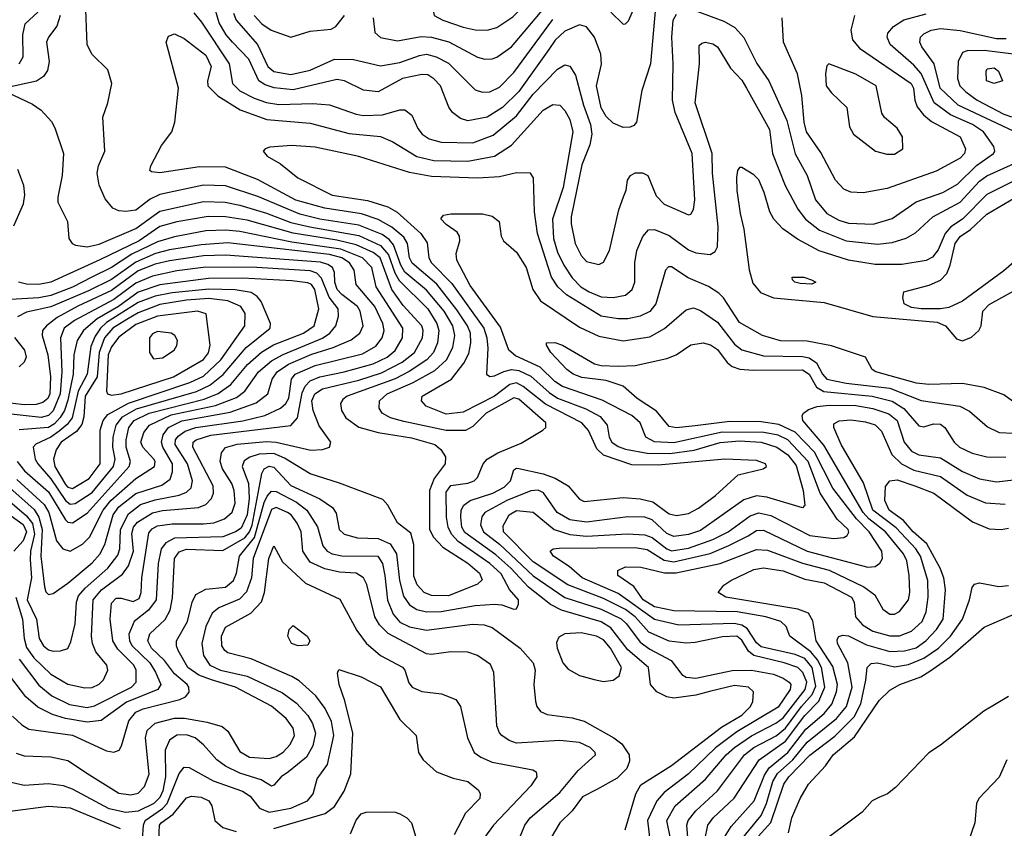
# Model space of a CAD drawing. Extents: x 997026 to 1115308, y 536381 to 619039.
# Tile 235 of 256: x 1023917 to 1027978, y 584412 to 587748. Entities that reach past the tile are written whole.
import ezdxf

# ---------------------------------------------------------------- set-up
doc = ezdxf.new("R2010")
doc.units = 0

msp = doc.modelspace()

# ---------------------------------------------------------------- linework, layer by layer
at = {"layer": '0CON20XD'}
for points in [[(1025845, 587704.7), (1025885, 587714.7), (1025950.1, 587759.9), (1026139.2, 587945), (1026151.2, 587975), (1026150.9, 588025), (1026144.3, 588095), (1026131.4, 588111.4), (1026090, 588125), (1026055, 588127.3), (1025955, 588108), (1025845, 588066.6), (1025734.5, 588015), (1025695, 587991.6), (1025675, 587970.3), (1025644.2, 587905), (1025621.9, 587785), (1025625.7, 587765), (1025661.4, 587745), (1025745, 587717), (1025795, 587706.2), (1025845, 587704.7)], [(1026355, 587779.2), (1026405, 587729.2), (1026415, 587730), (1026427.6, 587742.4), (1026495, 587897.2)], [(1023887.2, 584875), (1023925, 584838.7), (1023955, 584821.2), (1024135, 584796.4), (1024275, 584732.3), (1024305, 584726.5), (1024326.9, 584735), (1024337.1, 584752.9), (1024366.5, 584855), (1024395, 584891.7), (1024425.6, 584905), (1024576.7, 584943.3), (1024600, 584955), (1024615.8, 584974.2), (1024614.7, 584995), (1024607.1, 585005), (1024555, 585049.6), (1024514.1, 585105), (1024460.7, 585155), (1024445.2, 585185), (1024453.3, 585215), (1024516.9, 585273.1), (1024537.4, 585312.6), (1024547.3, 585362.7), (1024555.2, 585525), (1024575, 585553.2), (1024605, 585563.4), (1024755, 585558.3), (1024845, 585609.8), (1024865, 585634.9), (1024875, 585662.1), (1024908.9, 585838.9), (1024914.9, 585875.1), (1024924.8, 585895.2), (1024945, 585906.5), (1024965, 585902.4), (1025035, 585826.3), (1025155, 585771.6), (1025206.2, 585735), (1025222.4, 585712.4), (1025234.7, 585645), (1025254.4, 585625), (1025310.3, 585610.3), (1025395, 585608.3), (1025444.8, 585585), (1025470.8, 585545), (1025482.5, 585435), (1025499.6, 585369.6), (1025524.3, 585334.3), (1025555.1, 585315.1), (1025595, 585305.2), (1025655, 585306.9), (1025795, 585331.8), (1025875, 585336.7), (1025905, 585333.5), (1025955, 585315.7), (1025965, 585318), (1025973.8, 585336.2), (1025973.2, 585355), (1025937.3, 585397.3), (1025901.9, 585461.9), (1025855.6, 585505), (1025725.6, 585595.6), (1025697.9, 585625), (1025684.2, 585655), (1025676.5, 585695), (1025675, 585798.6), (1025695, 585825.9), (1025764.8, 585835.2), (1025791.1, 585845), (1025805, 585858.6), (1025828.4, 585915), (1025844.8, 585935.2), (1025889.1, 585960.9), (1025985, 586000.7), (1026074.3, 586055), (1026087.1, 586065), (1026086.5, 586085), (1025975, 586181.9), (1025955, 586187.3), (1025840.6, 586125), (1025785, 586069), (1025755, 586052.8), (1025675, 586052.5), (1025500.6, 586090.6), (1025445.6, 586105.6), (1025411.5, 586125), (1025398.8, 586145), (1025401.1, 586175), (1025431.9, 586205), (1025539.2, 586250.8), (1025629, 586301), (1025677.2, 586345), (1025702.6, 586395), (1025710.7, 586445), (1025702.4, 586485), (1025667.3, 586545), (1025595, 586632.4), (1025505, 586706.4), (1025487.9, 586735), (1025458.6, 586818.6), (1025440.8, 586840.8), (1025412.2, 586862.2), (1025315, 586900.7), (1025155.1, 586925.1), (1025072.1, 586945), (1024898.4, 587018.4), (1024765, 587062.7), (1024675, 587065.2), (1024495, 587026.3), (1024455, 587006.8), (1024395, 586962.6), (1024355, 586956.4), (1024325, 586959.6), (1024300.1, 586970.1), (1024269.1, 587009.1), (1024244.7, 587065), (1024236, 587115), (1024241.8, 587145), (1024267.3, 587205), (1024260, 587345), (1024280, 587405), (1024296, 587485), (1024280.7, 587540.7), (1024215, 587604), (1024195, 587643.3), (1024188.5, 587825)], [(1026540.2, 587815), (1026517.9, 587565), (1026482.1, 587455), (1026460, 587325), (1026449.5, 587310.5), (1026435, 587303.8), (1026405, 587302.5), (1026365, 587321.4), (1026335, 587348.1), (1026315, 587384.4), (1026295.6, 587475), (1026315.7, 587564.3), (1026313.7, 587605), (1026287.5, 587675), (1026255, 587717.5), (1026225, 587726.5), (1026165, 587700), (1026125, 587663.2), (1026098.4, 587625), (1025975, 587451.6), (1025908.2, 587385), (1025845, 587345.7), (1025765, 587330), (1025735, 587339.6), (1025702.2, 587365), (1025687.1, 587387.1), (1025652.7, 587475), (1025625, 587504.1), (1025599.7, 587519.7), (1025575, 587521.7), (1025495, 587504.5), (1025395, 587449.7), (1025335, 587457.2), (1025256.9, 587495), (1025225, 587501.3), (1025045, 587458.3), (1024966.6, 587466.6), (1024928.5, 587478.5), (1024903.5, 587495), (1024861.2, 587585), (1024793.8, 587655), (1024767.6, 587685), (1024739.3, 587735), (1024715.9, 587815)], [(1023914.8, 587565.2), (1023931.4, 587595), (1023930, 587685), (1023939.9, 587730.1), (1023991.2, 587778.8)], [(1024635.4, 587775.4), (1024666.9, 587736.9), (1024781.1, 587565), (1024793.9, 587483.9), (1024825, 587454.8), (1024884.1, 587424.1), (1024935, 587406.2), (1024985, 587397.8), (1025125, 587402.5), (1025195, 587395.8), (1025305, 587357.5), (1025335, 587352.7), (1025413.3, 587355), (1025485, 587376.4), (1025505, 587375.6), (1025533.3, 587353.3), (1025558.7, 587298.7), (1025577.1, 587275), (1025605, 587256.5), (1025655, 587242.9), (1025785, 587239), (1025868.8, 587271.2), (1025965, 587350.4), (1026035, 587440.4), (1026135, 587543.2), (1026165, 587560.9), (1026185, 587555.6), (1026208.5, 587518.5), (1026241.5, 587395), (1026270.8, 587315), (1026275.8, 587275), (1026268.1, 587231.9), (1026235, 587149.2), (1026191.5, 586935), (1026190.5, 586905), (1026208.2, 586825), (1026231.8, 586775), (1026255, 586750.5), (1026305, 586738.1), (1026325, 586747.1), (1026348.9, 586795), (1026387.1, 586962.9), (1026406.4, 587016.4), (1026418, 587045), (1026424, 587085), (1026436.2, 587105), (1026455, 587115.5), (1026485, 587116.4), (1026506.7, 587105), (1026541.4, 587021.4), (1026575, 586986.4), (1026675, 586942.9), (1026685, 586946), (1026695.3, 586964.7), (1026701.2, 587005), (1026690.4, 587195), (1026620.7, 587365), (1026608.6, 587415), (1026611.7, 587565), (1026605.7, 587675), (1026611.2, 587745), (1026625, 587770)], [(1024798.6, 587775), (1024809.4, 587745), (1024898, 587645), (1024939.4, 587555), (1024965, 587534.5), (1025035, 587521.9), (1025115, 587539.5), (1025215.2, 587584.8), (1025293, 587583), (1025405, 587557.9), (1025485, 587571.1), (1025565, 587599.8), (1025595, 587604.8), (1025634.6, 587594.6), (1025685, 587568.6), (1025795, 587458.2), (1025825, 587449.1), (1025855, 587450.3), (1025895, 587469.2), (1025955, 587529.7), (1026115, 587748.1)], [(1025374, 587755), (1025382, 587695), (1025405, 587674.5), (1025475, 587659.7), (1025572.3, 587677.7), (1025615, 587675.9), (1025686.6, 587656.6), (1025805, 587592.8), (1025835, 587585.3), (1025865, 587585.9), (1025885, 587593.3), (1025945, 587635.9), (1026079.8, 587795)], [(1026705, 587784.8), (1026821.2, 587741.2), (1026865.6, 587715.6), (1026903.7, 587673.7), (1026957, 587567), (1027006.4, 587495), (1027081.1, 587331.1), (1027114.8, 587194.8), (1027164.3, 587105), (1027199, 587005), (1027245, 586947.6), (1027295, 586920.7), (1027335, 586908.3), (1027436, 586904), (1027515, 586927.8), (1027613.8, 586996.2), (1027723.5, 587035), (1027785, 587069.1), (1027863.3, 587146.7), (1027932.8, 587195), (1027938.4, 587205), (1027934.1, 587225), (1027891.1, 587285), (1027845.8, 587315), (1027755, 587354.6), (1027688.9, 587405), (1027635, 587526.3), (1027605, 587560.5), (1027507.3, 587645), (1027493.8, 587675), (1027497.8, 587692.2), (1027520.9, 587719.1), (1027562.7, 587747.3), (1027655, 587771.3)], [(1024082.9, 587765), (1024069.4, 587720.6), (1024035.3, 587675), (1024027.3, 587655), (1024038.7, 587575), (1024032, 587538), (1024015, 587513.3), (1023986.1, 587493.9), (1023854, 587465)], [(1024883.8, 587765), (1024915, 587731), (1024954.3, 587704.3), (1025035, 587675.8), (1025115, 587699.6), (1025201.1, 587708.9), (1025220, 587720), (1025256.7, 587765)], [(1027359.6, 587765), (1027344.7, 587705), (1027351.6, 587665), (1027380.1, 587630.1), (1027593.6, 587485), (1027603, 587465), (1027608.1, 587415), (1027617.7, 587387.7), (1027644.1, 587355), (1027677.8, 587327.8), (1027795, 587264.4), (1027818, 587215), (1027813.3, 587195), (1027795, 587176.7), (1027696.8, 587123.2), (1027495, 587050.9), (1027395, 587032.9), (1027345, 587036.4), (1027315, 587048.9), (1027281.1, 587085), (1027220.3, 587200.3), (1027161.4, 587285), (1027152.3, 587325), (1027143.1, 587435), (1027124.7, 587524.7), (1027066.5, 587655), (1027061.9, 587755)], [(1026413.6, 584406.4), (1026457.5, 584555), (1026478.8, 584591.2), (1026605, 584671.6), (1026810.7, 584829.3), (1026895, 584878.8), (1026930.7, 584915), (1026940, 584935), (1026942.5, 584975), (1026922.5, 584995), (1026865, 585000.8), (1026767.5, 584977.5), (1026705, 584961), (1026615, 584949.6), (1026585, 584954.8), (1026544.9, 584974.9), (1026517.8, 585005), (1026509.4, 585075), (1026425, 585149), (1026355, 585239.1), (1026315, 585263.3), (1026151.8, 585311.8), (1026105.3, 585335.3), (1026015, 585407.2), (1025941.9, 585485), (1025880.1, 585540.1), (1025752.2, 585632.2), (1025740.6, 585655), (1025736, 585695), (1025738.1, 585725), (1025748.4, 585745), (1025775, 585764.5), (1025868.5, 585795), (1025915, 585819.8), (1025941.3, 585845), (1025955, 585891.2), (1025965, 585898.1), (1025975, 585896.5), (1026075, 585874.8), (1026125, 585856.3), (1026178.8, 585825), (1026225, 585770), (1026245, 585759.6), (1026405, 585777.1), (1026475, 585771.5), (1026528.3, 585758.3), (1026595, 585709.3), (1026625, 585702.1), (1026675, 585711.1), (1026716.7, 585733.3), (1026786, 585785), (1026880.2, 585869.8), (1026982.5, 585895), (1026996.2, 585905), (1026992, 585915), (1026955, 585929.3), (1026825, 585935.2), (1026549.7, 585909.7), (1026441.1, 585911.1), (1026325, 585950.7), (1026296.8, 585976.8), (1026263, 586053), (1026235, 586084.8), (1026085, 586162.4), (1025993, 586235), (1025965, 586249.1), (1025937.6, 586242.4), (1025875, 586195.2), (1025745, 586129.2), (1025675, 586120.6), (1025593.4, 586153.4), (1025574.4, 586175), (1025576.7, 586195), (1025696.9, 586265), (1025748.5, 586331.5), (1025769.6, 586370.4), (1025777.8, 586415), (1025775.5, 586455), (1025763.6, 586485), (1025720.2, 586550.2), (1025636.5, 586656.5), (1025535, 586742.7), (1025524.9, 586765), (1025515.9, 586825), (1025500.7, 586850.7), (1025451.9, 586891.9), (1025395, 586923.4), (1025326.9, 586946.9), (1025175, 586970), (1025055, 587003.6), (1024897.8, 587087.8), (1024765, 587139.3), (1024658.8, 587141.2), (1024495, 587116.5), (1024460.5, 587120.5), (1024453.8, 587125), (1024457.5, 587145), (1024501.9, 587228.1), (1024543.8, 587285), (1024556.9, 587325), (1024572.2, 587465), (1024520.8, 587655), (1024530.3, 587679.7), (1024555, 587688.6), (1024595, 587669.5), (1024685, 587601.8), (1024705.9, 587555), (1024690.6, 587495), (1024692, 587475), (1024733.8, 587433.8), (1024825.7, 587375.7), (1024935.5, 587335.5), (1025115, 587320.2), (1025275, 587277.8), (1025405, 587265.3), (1025455, 587243.5), (1025555, 587183), (1025625, 587167.3), (1025765, 587164.5), (1025875, 587184), (1025945, 587230.6), (1026075, 587374.6), (1026115, 587397.5), (1026145, 587394.5), (1026165, 587373.5), (1026185, 587336.5), (1026198.4, 587285), (1026158.1, 587055), (1026113.8, 586925), (1026118.3, 586845), (1026135, 586788.8), (1026160.2, 586735), (1026195, 586682.6), (1026231.6, 586645), (1026265, 586625.6), (1026315, 586604.4), (1026365, 586601.1), (1026415, 586611.9), (1026443.3, 586635), (1026453.1, 586665), (1026453.8, 586745), (1026461.9, 586795), (1026486.4, 586853.6), (1026509.4, 586880.6), (1026535, 586882.7), (1026595, 586857.1), (1026675, 586797.9), (1026705, 586785.9), (1026765, 586779.4), (1026785, 586790.8), (1026795, 586810), (1026797.3, 586892.7), (1026774.3, 587115), (1026772.5, 587195), (1026702.8, 587405), (1026720.9, 587565), (1026719.4, 587640.6), (1026729.4, 587650.6), (1026745.7, 587654.3), (1026775, 587648.2), (1026795, 587635.5), (1026848.3, 587548.3), (1026895, 587497.9), (1026914.7, 587465), (1027009.4, 587295), (1027021.9, 587195), (1027074.2, 587064.2), (1027126.1, 586966.1), (1027157.5, 586925), (1027215, 586879.4), (1027325, 586835.9), (1027455, 586821), (1027515, 586829), (1027573.2, 586846.8), (1027610.9, 586869.1), (1027683.2, 586935), (1027795, 586995.6), (1027875, 587081.2), (1027905, 587104.1), (1028045, 587166.3)], [(1028015, 587287.5), (1027787.1, 587395), (1027712.7, 587465), (1027688.1, 587565), (1027636.9, 587635), (1027628.8, 587655), (1027632, 587675), (1027645, 587689.2), (1027676.3, 587703.7), (1027715, 587711.2), (1027795, 587702.7), (1027945, 587670.3), (1027985, 587670)], [(1028015.5, 587605), (1027895, 587620.4), (1027825, 587619.1), (1027805, 587612.2), (1027787.6, 587575), (1027784.8, 587505), (1027794.3, 587475), (1027819.5, 587449.5), (1027865, 587415.9), (1027975, 587358.3), (1028007.1, 587347.1)], [(1027525, 587192.9), (1027558.8, 587215), (1027557.5, 587265), (1027535, 587300), (1027483.9, 587343.9), (1027471.7, 587361.7), (1027449.5, 587475), (1027365, 587523.3), (1027253.3, 587565), (1027245, 587556.7), (1027239.6, 587525), (1027243.2, 587475), (1027265, 587445.5), (1027327.5, 587385), (1027339.4, 587305), (1027355, 587276), (1027446.7, 587205), (1027493, 587193), (1027525, 587192.9)], [(1027935, 587484.4), (1027904.2, 587495), (1027902, 587535), (1027906.7, 587545), (1027935, 587548.6), (1027953.8, 587535), (1027970, 587495), (1027935, 587484.4)], [(1023865, 587448.8), (1023969.1, 587399.1), (1024005, 587374), (1024047.8, 587327.8), (1024062, 587302), (1024097.5, 587195), (1024091.9, 587105), (1024073.3, 587015), (1024074.4, 586995), (1024114.2, 586915), (1024119.4, 586845), (1024132.5, 586825), (1024147.2, 586817.2), (1024195, 586810.7), (1024245, 586821.3), (1024395, 586886.9), (1024495, 586957.8), (1024675, 586998.2), (1024764.5, 586995.5), (1024825, 586983.1), (1024935, 586950), (1025035, 586910.4), (1025112.8, 586892.8), (1025315, 586857.4), (1025405, 586815.9), (1025437.4, 586777.4), (1025463.9, 586703.9), (1025481.9, 586671.9), (1025599.5, 586555), (1025636.4, 586495), (1025645.8, 586465), (1025640, 586415), (1025622.7, 586375), (1025595.6, 586345), (1025523.3, 586296.7), (1025465, 586266.3), (1025267.5, 586195), (1025248.8, 586181.2), (1025240, 586165), (1025243.2, 586135), (1025261.2, 586105), (1025315, 586067.1), (1025395, 586044.2), (1025533.1, 586023.1), (1025629.1, 585995), (1025653.6, 585975), (1025672.3, 585945), (1025670.9, 585915), (1025625.9, 585855), (1025607.1, 585805), (1025606.3, 585645), (1025623, 585613), (1025661.6, 585571.6), (1025765, 585505.2), (1025813.4, 585465), (1025823.4, 585436.6), (1025805, 585418.8), (1025685, 585371.7), (1025615, 585372.8), (1025585, 585384.3), (1025555.9, 585415.9), (1025542.4, 585452.4), (1025542.7, 585582.7), (1025529.8, 585629.8), (1025475, 585672.7), (1025435.5, 585745.5), (1025415, 585768.8), (1025235, 585835.3), (1025115, 585874.8), (1025009.4, 585939.4), (1024965, 585958.8), (1024904.1, 585955.9), (1024866.5, 585943.5), (1024841.9, 585928.1), (1024834.8, 585905), (1024859.9, 585835), (1024863, 585773), (1024855, 585705.4), (1024829.6, 585650.4), (1024806.6, 585635), (1024755, 585614.9), (1024555, 585609.1), (1024519.6, 585590.4), (1024500.3, 585565), (1024488.2, 585505), (1024479, 585355), (1024448.5, 585311.5), (1024388.1, 585265), (1024366.9, 585213.1), (1024370.2, 585185), (1024380.2, 585165), (1024452.8, 585095), (1024476.9, 585056.9), (1024499.3, 585005), (1024485.9, 584985), (1024357.7, 584932.3), (1024252.7, 584857.3), (1024195, 584850.4), (1024105, 584864.9), (1024052.1, 584882.1), (1023991.8, 584911.8), (1023941.9, 584955), (1023858.1, 585065)], [(1028047.5, 586147.5), (1027975, 586200), (1027895, 586230), (1027805, 586246.4), (1027666.6, 586243.4), (1027615, 586248.8), (1027447.5, 586295), (1027432, 586305), (1027405, 586355.6), (1027265, 586402), (1027165, 586422.1), (1027055, 586422.8), (1026980.6, 586445), (1026885, 586499.2), (1026819.9, 586599.9), (1026800.2, 586620.2), (1026757.1, 586647.1), (1026673.4, 586683.4), (1026605, 586727.5), (1026592.5, 586727.5), (1026579.5, 586715), (1026540.6, 586575), (1026515, 586544.2), (1026475, 586524.8), (1026425, 586513.9), (1026385, 586513.2), (1026314.8, 586524.8), (1026172.1, 586612.1), (1026135.9, 586645.9), (1026109.4, 586685), (1026051.9, 586865), (1026039.8, 586955), (1026035.8, 587095.8), (1026024, 587114), (1025965, 587116.2), (1025895, 587099.4), (1025806.6, 587093.4), (1025615, 587100.4), (1025525, 587117), (1025315, 587183.1), (1025135, 587222.3), (1025038.3, 587228.3), (1024948.5, 587221.5), (1024928.8, 587215), (1024921.2, 587205), (1024937.5, 587185), (1024992.6, 587152.6), (1025064.4, 587095), (1025205, 587023.5), (1025351.2, 587001.2), (1025435.5, 586975.5), (1025473.3, 586953.3), (1025571.4, 586865), (1025596.9, 586826.9), (1025603.9, 586765), (1025614.8, 586745), (1025699.5, 586659.5), (1025831.1, 586475), (1025843.2, 586435), (1025847.2, 586392.8), (1025841.4, 586285), (1025855, 586276.5), (1025875, 586278), (1025912.9, 586297.1), (1025945, 586304.9), (1025975, 586300.7), (1026025, 586277.3), (1026100.2, 586210.2), (1026135, 586187.1), (1026251.9, 586141.9), (1026310.3, 586110.3), (1026340, 586075), (1026348.1, 586025), (1026359.1, 586005), (1026385, 585987), (1026415.8, 585975.8), (1026505, 585959.5), (1026598.6, 585958.6), (1026697.9, 585972.1), (1026805, 586004.1), (1026885, 586010.5), (1026975, 586005.3), (1027039.3, 585985), (1027085, 585952.1), (1027118.6, 585908.6), (1027147.6, 585805), (1027154.4, 585745.6), (1027145, 585734.4), (1026998.2, 585778.2), (1026955, 585784.1), (1026902.7, 585767.3), (1026725, 585640.9), (1026675, 585624), (1026615, 585615.8), (1026585, 585627.7), (1026525, 585684.3), (1026495, 585695.9), (1026425, 585697), (1026255, 585675.2), (1026185, 585685.2), (1026133, 585715), (1026076.4, 585796.4), (1026055, 585806.5), (1026025, 585804), (1025926.4, 585765), (1025834.8, 585715.2), (1025823.1, 585696.9), (1025816.6, 585663.4), (1025829.3, 585635), (1025895, 585583.7), (1026034.1, 585454.1), (1026164.9, 585364.9), (1026315, 585315.9), (1026396.8, 585276.8), (1026419.8, 585255), (1026475, 585179.4), (1026515, 585150.8), (1026602.9, 585105), (1026647.3, 585047.3), (1026665.2, 585035.2), (1026705, 585031.6), (1026855, 585062.7), (1026934.2, 585064.2), (1027025, 585047.7), (1027065, 585032.2), (1027090.2, 585015), (1027096.5, 585005), (1027094.1, 584985), (1027045, 584912.1), (1026875, 584810.1), (1026786, 584744), (1026674, 584636), (1026575, 584559.8), (1026544.3, 584525), (1026506, 584445), (1026517, 584353)], [(1023892.2, 586897.8), (1023931.9, 586988.1), (1023938.4, 587025), (1023933.4, 587063.4), (1023909.3, 587129.3)], [(1028028.6, 587088.6), (1027905, 587026.3), (1027805, 586925.2), (1027756.9, 586893.1), (1027734.2, 586865.8), (1027705, 586798.9), (1027682, 586768), (1027655, 586754.7), (1027555, 586737.5), (1027445, 586737.8), (1027335, 586756), (1027213.9, 586793.9), (1027125, 586842.4), (1027063.6, 586885), (1027027.3, 586925), (1027010.4, 586955), (1026987.2, 587035), (1026965, 587087.1), (1026945, 587108.1), (1026895, 587137.5), (1026885, 587138), (1026877.1, 587125), (1026872.7, 587097.3), (1026873.7, 587043.7), (1026888.5, 586948.5), (1026903.4, 586883.4), (1026925.9, 586715.9), (1026941, 586661), (1026971.7, 586621.7), (1027025, 586600.5), (1027235, 586580.6), (1027435, 586523.9), (1027700, 586500), (1027734.4, 586484.4), (1027780.9, 586430.9), (1027805, 586423.4), (1027842.2, 586437.8), (1027872, 586465), (1027881.8, 586485), (1027888.5, 586545), (1027915, 586572.9), (1028020, 586630)], [(1028046.6, 586773.4), (1027975, 586711.6), (1027805, 586586.8), (1027749.3, 586560.7), (1027715, 586554.4), (1027635, 586554.8), (1027595, 586561), (1027564.3, 586575), (1027558.8, 586601.2), (1027563.3, 586625), (1027667.5, 586652.5), (1027715, 586672.7), (1027739.9, 586700.1), (1027754.2, 586735), (1027775.3, 586824.7), (1027795, 586853.3), (1027837.8, 586882.2), (1027905, 586944.8), (1028045, 587028)], [(1023915, 585109.7), (1023995, 585002.4), (1024049.3, 584959.3), (1024122.5, 584922.5), (1024195, 584910.6), (1024225, 584918), (1024378.4, 584995), (1024396.9, 585015), (1024396.5, 585065), (1024387.4, 585085), (1024320.8, 585150.8), (1024300.6, 585185), (1024289.8, 585275), (1024295, 585341.2), (1024315, 585362.2), (1024335, 585362.2), (1024385, 585347.6), (1024409.5, 585360.5), (1024418, 585385), (1024420.8, 585445), (1024449.3, 585630.7), (1024462.5, 585647.5), (1024485, 585660.5), (1024545, 585668.4), (1024675, 585667.5), (1024717.3, 585672.7), (1024761.8, 585688.2), (1024793.3, 585716.7), (1024806, 585754), (1024801.6, 585805), (1024792, 585835), (1024753.3, 585895), (1024743.5, 585925), (1024749.1, 585960.9), (1024765, 585982.3), (1024813.2, 585996.8), (1024935, 586008.1), (1024974.9, 586004.9), (1025117.4, 585972.6), (1025165.3, 585974.7), (1025193.8, 585985), (1025200, 586005), (1025151.9, 586071.9), (1025126.4, 586135), (1025122.2, 586175), (1025133.3, 586205), (1025165.5, 586224.5), (1025315, 586260.4), (1025409.5, 586290.5), (1025494.3, 586335), (1025544.8, 586375), (1025578.1, 586435), (1025581.1, 586465), (1025575.2, 586485), (1025498.5, 586568.5), (1025452, 586635), (1025403.8, 586765), (1025375, 586787.8), (1025305, 586818.9), (1025225, 586838.3), (1025045, 586867.3), (1024855, 586920.1), (1024765, 586934.3), (1024694.6, 586935.4), (1024565, 586914.2), (1024495, 586894), (1024409, 586835), (1024246.8, 586756.8), (1024045, 586664.4), (1023995.8, 586655.8), (1023945, 586656.7), (1023912, 586665)], [(1026600.2, 584369.8), (1026585.2, 584445), (1026620.5, 584505), (1026745.3, 584614.7), (1026830.7, 584715), (1026864.4, 584745), (1026935, 584793.2), (1027035, 584846.4), (1027065, 584868.4), (1027156.8, 584985), (1027163.7, 585015), (1027146.6, 585055), (1027125.8, 585075), (1027070, 585095), (1026944.5, 585124.5), (1026922.7, 585142.7), (1026895, 585188.7), (1026875, 585204.2), (1026815, 585202.5), (1026702, 585178), (1026665, 585175.7), (1026595, 585184.5), (1026511.7, 585221.7), (1026455.1, 585285.1), (1026415, 585315.1), (1026325, 585359.6), (1026176.8, 585416.8), (1026035, 585510.7), (1025912.1, 585635), (1025910.6, 585659.4), (1025934.8, 585705), (1025965, 585723.3), (1026035, 585716.8), (1026120.3, 585645), (1026185, 585623.5), (1026255, 585617.7), (1026422.9, 585627.1), (1026495, 585622.5), (1026525, 585611.6), (1026585, 585565.1), (1026605, 585557.2), (1026675, 585568.4), (1026775.9, 585604.1), (1026838.1, 585635), (1026928.7, 585701.3), (1026965, 585714.1), (1027015, 585702.4), (1027175, 585619.6), (1027275, 585607.3), (1027315, 585612.4), (1027329.4, 585620.6), (1027336.8, 585633.2), (1027334, 585645), (1027287.9, 585687.9), (1027217.7, 585795), (1027169, 585925), (1027084.8, 586015), (1027045, 586033.6), (1026985.3, 586045.3), (1026814.2, 586045.8), (1026615, 586002.9), (1026535, 586006.5), (1026499.1, 586025), (1026476.1, 586085), (1026441.5, 586115), (1026318.4, 586178.4), (1026155, 586234.5), (1026123.7, 586255), (1026063.9, 586313.9), (1025961.1, 586361.1), (1025934.6, 586384.6), (1025899.9, 586479.9), (1025775, 586651.8), (1025720, 586755), (1025716.4, 586783.6), (1025732.5, 586835), (1025731.2, 586855), (1025721.2, 586871.2), (1025675, 586902.9), (1025654, 586926), (1025665, 586941.2), (1025695, 586946.9), (1025825, 586946.9), (1025865, 586937.5), (1025894, 586915), (1025902, 586855), (1025912, 586835), (1025965, 586788.6), (1026005.2, 586725.2), (1026033.6, 586635), (1026065, 586588.2), (1026225, 586479.8), (1026305, 586442.5), (1026405, 586423.4), (1026515, 586440), (1026576.3, 586473.7), (1026665, 586550.4), (1026695, 586558.7), (1026725, 586547.8), (1026795, 586500.5), (1026865, 586408.6), (1026895, 586385.7), (1026985, 586361), (1027145, 586358.1), (1027172.7, 586352.7), (1027202.4, 586332.4), (1027227.3, 586285), (1027245, 586265.5), (1027325, 586248), (1027505, 586228), (1027635, 586176.5), (1027793.9, 586153.9), (1027833.4, 586133.4), (1027908.5, 586068.5), (1027956.7, 586045), (1028075, 586039.2)], [(1023901.4, 585365), (1023928.2, 585275), (1023934.5, 585195), (1023945, 585158.4), (1023975, 585115.6), (1024045, 585048), (1024115, 585007.4), (1024185, 584992.1), (1024215, 584993.2), (1024245, 585006.4), (1024262.5, 585025), (1024279.6, 585065), (1024276.2, 585085), (1024230.8, 585140.8), (1024216.6, 585175), (1024212.9, 585205), (1024219.7, 585355), (1024254.1, 585395.9), (1024340, 585460), (1024365.6, 585494.4), (1024386, 585555), (1024378.9, 585628.9), (1024385.9, 585654.1), (1024402.2, 585675), (1024465, 585713.7), (1024505, 585723.5), (1024654.5, 585735.5), (1024685, 585748.4), (1024707.6, 585772.4), (1024716.2, 585795), (1024714.8, 585825), (1024631.3, 585985), (1024632.1, 586005), (1024644.1, 586015), (1024705, 586034.4), (1025035, 586073.3), (1025061.9, 586105), (1025081.7, 586208.3), (1025094.7, 586235.3), (1025115, 586257.9), (1025154.5, 586275), (1025255, 586294.9), (1025375, 586328.6), (1025432.3, 586355), (1025465, 586383.3), (1025496, 586435), (1025496.8, 586475), (1025386.2, 586645), (1025369.4, 586725), (1025331, 586765), (1025241.1, 586801.1), (1025039.7, 586829.7), (1024825, 586873.8), (1024765, 586879.1), (1024685, 586876), (1024555, 586851.7), (1024485, 586831.6), (1024379.8, 586780.2), (1024295, 586724.9), (1024214.5, 586685.5), (1024135, 586644.2), (1024045, 586609.3), (1023995, 586600.3), (1023855, 586591.6)], [(1024055, 585142.4), (1024085, 585144.6), (1024115, 585154.4), (1024128.2, 585181.8), (1024145.8, 585255), (1024150.5, 585345), (1024159.3, 585370.7), (1024187, 585403), (1024280, 585485), (1024321.2, 585538.8), (1024329.3, 585565), (1024332.4, 585645), (1024365, 585708.8), (1024415, 585748.1), (1024475, 585767.2), (1024575, 585785.8), (1024605, 585798.9), (1024623.4, 585816.6), (1024629.8, 585845), (1024608.2, 585915), (1024557.4, 585995), (1024559.4, 586015), (1024569.8, 586030.2), (1024599.2, 586050.8), (1024643.6, 586065), (1024837.5, 586092.5), (1024928.2, 586115), (1024992.7, 586145), (1025014.2, 586165), (1025026.3, 586186.3), (1025037.3, 586265), (1025052.1, 586285), (1025135, 586321.5), (1025330.3, 586369.7), (1025385, 586401.2), (1025411.3, 586435), (1025420, 586465), (1025414.4, 586495), (1025380.8, 586565), (1025303.7, 586655), (1025296, 586715), (1025276.4, 586745), (1025245.2, 586765), (1025195, 586778.5), (1024775, 586826.6), (1024665, 586819), (1024535, 586798.3), (1024477, 586783), (1024395, 586747.8), (1024295, 586675.8), (1024201.1, 586628.9), (1024045, 586563.6), (1023945, 586540.9), (1023907.8, 586522.2)], [(1024035, 585376.7), (1024055, 585381.2), (1024115, 585423.1), (1024215, 585507.1), (1024247.3, 585542.7), (1024267.7, 585582.3), (1024302.2, 585705), (1024325, 585738.6), (1024395, 585792.6), (1024502.8, 585827.2), (1024537.7, 585852.3), (1024547.5, 585882.5), (1024547.3, 585915), (1024506.9, 585985), (1024501.2, 586005), (1024508.7, 586035), (1024530.6, 586065), (1024585, 586092.6), (1024785, 586129.3), (1024892.5, 586167.5), (1024940.5, 586205), (1024957.6, 586265), (1024978.4, 586295), (1025025, 586326.2), (1025121.5, 586368.5), (1025209.6, 586395), (1025283.4, 586426.6), (1025319.4, 586455), (1025333.3, 586485), (1025320.8, 586545), (1025310.4, 586565), (1025245, 586613.9), (1025226.4, 586635), (1025216.8, 586665), (1025215.2, 586705.2), (1025206.7, 586725), (1025188.1, 586738.1), (1025157.4, 586747.4), (1024765, 586776.9), (1024675, 586773), (1024535, 586753), (1024475, 586738.5), (1024405, 586711.3), (1024295, 586630), (1024156.5, 586566.5), (1024070.8, 586519.2), (1024026.9, 586485), (1024011.3, 586465), (1024009.1, 586445), (1024033.2, 586365), (1024044.3, 586274.3), (1024041.1, 586205), (1024032.2, 586185), (1024011.9, 586168.1), (1023985, 586160.6), (1023935, 586158.9), (1023845, 586170)], [(1024125, 585554.7), (1024175, 585584.7), (1024205, 585612.7), (1024261.2, 585725), (1024292.4, 585765), (1024395, 585854.5), (1024472.8, 585905), (1024475.2, 585924.8), (1024469.8, 585935), (1024424, 585984), (1024416.2, 586005), (1024428.8, 586045), (1024452.6, 586075), (1024541.9, 586118.1), (1024723.8, 586156.2), (1024810.2, 586189.8), (1024844.6, 586215.4), (1024901.9, 586295), (1024955, 586341.1), (1025003.1, 586366.9), (1025165, 586433.5), (1025196, 586454), (1025221.1, 586485), (1025231.6, 586525), (1025229.8, 586555), (1025193.6, 586603.6), (1025161.7, 586681.7), (1025141.9, 586701.9), (1025115, 586711.7), (1024895, 586725.8), (1024685, 586726.7), (1024565, 586711.4), (1024465, 586689.7), (1024395, 586661.3), (1024305, 586593.6), (1024142.8, 586507.2), (1024100.6, 586475), (1024085.2, 586435), (1024089.9, 586295), (1024083, 586205), (1024055.2, 586134.8), (1024035, 586114.9), (1024005, 586107), (1023845, 586124.9)], [(1024135, 585672.7), (1024195, 585711.6), (1024367.8, 585905), (1024373.8, 585925), (1024356.2, 585985), (1024355.4, 586015), (1024367.4, 586065), (1024388.6, 586095), (1024450.8, 586125), (1024677.2, 586182.8), (1024734.6, 586205.4), (1024787, 586243), (1024856.2, 586325), (1024913.4, 586376.6), (1024963.7, 586406.3), (1025086.8, 586455), (1025131.4, 586485), (1025150.4, 586555), (1025133.9, 586635), (1025119.8, 586655), (1025105, 586662.6), (1025039.4, 586670.6), (1024835, 586681.5), (1024695, 586680.2), (1024495, 586653.6), (1024405, 586623.8), (1024324.5, 586565), (1024236.7, 586513.3), (1024180.4, 586465), (1024154, 586425), (1024139.8, 586365), (1024137.4, 586285), (1024115, 586177.9), (1024101.7, 586135), (1024083.9, 586106.1), (1024059.6, 586080.4), (1024035, 586065.3), (1023914.8, 586055.2)], [(1027183.6, 586656.4), (1027135, 586659.2), (1027113.3, 586665), (1027103.3, 586675), (1027102.5, 586685), (1027150, 586685), (1027182.5, 586675), (1027200, 586665), (1027195, 586662.5), (1027183.6, 586656.4)], [(1024125, 585749), (1024145, 585752.5), (1024215, 585797.7), (1024303.6, 585905), (1024310.4, 585935), (1024301.4, 585985), (1024302.6, 586025), (1024315.1, 586075), (1024341, 586109), (1024398, 586142), (1024645.6, 586214.4), (1024700.5, 586239.5), (1024756.3, 586283.7), (1024851.3, 586395), (1024949.1, 586475), (1024951.3, 586495), (1024911.9, 586585), (1024896.5, 586606.5), (1024871.7, 586621.7), (1024805, 586633.5), (1024696.5, 586636.5), (1024545, 586620.7), (1024475, 586607.7), (1024405, 586581.5), (1024275, 586498), (1024249.3, 586475), (1024227.4, 586442.6), (1024210.3, 586399.7), (1024195.4, 586285), (1024158.3, 586215), (1024133.4, 586105), (1024112.7, 586077.3), (1024079.8, 586050.2), (1024045, 586026), (1023982.9, 585997.1), (1023972.9, 585985), (1023980.5, 585935), (1023991, 585915), (1024045, 585853.8), (1024105, 585763.8), (1024125, 585749)], [(1024135, 585813.8), (1024203.5, 585855), (1024248.5, 585915), (1024248.8, 586055), (1024260.8, 586095), (1024280.6, 586119.4), (1024364.8, 586165.2), (1024618.7, 586251.3), (1024675, 586277.2), (1024745.8, 586345), (1024845.8, 586485), (1024846, 586536), (1024828.7, 586565), (1024775, 586587.3), (1024697, 586597), (1024605, 586590.8), (1024495, 586572.6), (1024405, 586539.1), (1024358.6, 586511.4), (1024300.3, 586475), (1024267, 586435), (1024245.1, 586375), (1024235.7, 586274.3), (1024187.3, 586195), (1024180.7, 586109.3), (1024172.5, 586077.5), (1024151.2, 586048.8), (1024087.2, 586005), (1024066.9, 585973.1), (1024056.7, 585935), (1024061.6, 585905), (1024105, 585830.5), (1024115, 585819.5), (1024135, 585813.8)], [(1024295, 586199.2), (1024335, 586203.8), (1024550.4, 586275), (1024675, 586346.5), (1024695, 586373.8), (1024702.2, 586405), (1024685.8, 586535), (1024650, 586545), (1024485, 586524.1), (1024395, 586490.4), (1024325, 586438.1), (1024295, 586398.8), (1024282, 586365), (1024274.7, 586215), (1024279.4, 586205), (1024295, 586199.2)], [(1023895, 586436.9), (1023935.8, 586385), (1023942.8, 586355), (1023935.2, 586334.8), (1023915, 586316.2)], [(1024468.9, 586348.9), (1024505, 586352.9), (1024554.3, 586385), (1024565, 586403.3), (1024567.8, 586425), (1024557.1, 586445), (1024542, 586455), (1024485, 586462), (1024465, 586451.8), (1024452.1, 586435), (1024451.5, 586375), (1024468.9, 586348.9)], [(1026672, 584375), (1026668.1, 584425), (1026673, 584445), (1026705, 584484.3), (1026795, 584566.4), (1026906, 584715), (1026945, 584745.9), (1027035.9, 584794.1), (1027075, 584825.4), (1027140.7, 584915), (1027185.6, 584964.4), (1027200.8, 584999.2), (1027185.5, 585075), (1027155, 585112.5), (1027115, 585128.8), (1026975, 585161), (1026955, 585177.8), (1026916.9, 585236.9), (1026895, 585250), (1026863.6, 585256.4), (1026635, 585250.5), (1026535, 585273), (1026385, 585381.4), (1026236.5, 585445), (1026182.4, 585492.4), (1026118.9, 585535), (1026104.4, 585555), (1026116.2, 585565), (1026141.8, 585568.2), (1026455, 585570), (1026505, 585561.6), (1026575, 585518.3), (1026615, 585510.9), (1026763.8, 585546.2), (1026841.9, 585578.1), (1026920.8, 585619.2), (1026955, 585640.6), (1026985, 585642.1), (1027165, 585555.2), (1027415, 585489.7), (1027445, 585492.5), (1027464.7, 585505.3), (1027475.3, 585525), (1027472.1, 585555), (1027419.6, 585635), (1027368.5, 585688.5), (1027270.5, 585815), (1027194.3, 585964.3), (1027115, 586045.9), (1027047.8, 586077.8), (1026975, 586089.2), (1026845, 586090.6), (1026702.7, 586072.7), (1026625, 586064.5), (1026595, 586070.2), (1026543.2, 586133.2), (1026463.3, 586185), (1026405, 586236.2), (1026335, 586259.2), (1026235, 586272.2), (1026200, 586285), (1026173.1, 586305), (1026106.9, 586375), (1026088.8, 586405), (1026090, 586415), (1026124.3, 586415.7), (1026155, 586404.5), (1026287.8, 586327.8), (1026315, 586320.9), (1026385, 586318.7), (1026455, 586321.8), (1026585, 586349.7), (1026624.3, 586365.7), (1026685, 586406.7), (1026735, 586414.7), (1026766, 586406), (1026795, 586386.6), (1026833.8, 586333.8), (1026855, 586317.4), (1026886.3, 586306.3), (1026941.5, 586301.5), (1027145, 586303.6), (1027172.4, 586285), (1027202.4, 586232.4), (1027233.8, 586213.8), (1027432.5, 586195), (1027515, 586173.8), (1027563.4, 586143.4), (1027625, 586072.1), (1027645, 586067.9), (1027685, 586081.1), (1027715, 586078.9), (1027732.1, 586065), (1027770.9, 586005), (1027792.5, 585985), (1027845, 585959.3), (1027905, 585943.9), (1027983.4, 585943.4)], [(1026742.1, 584365), (1026755.2, 584424.8), (1026777.3, 584455), (1026863.3, 584536.7), (1026966.9, 584695), (1027075, 584771.5), (1027155, 584877.6), (1027213.2, 584936.8), (1027237.3, 584995), (1027223.3, 585075), (1027207.1, 585107.1), (1027180, 585140), (1027093.6, 585205), (1027078.5, 585245), (1027055.6, 585265.6), (1026994.2, 585285), (1026875.4, 585304.6), (1026615, 585309.9), (1026535, 585325.1), (1026488.2, 585355), (1026450.2, 585410.2), (1026383.5, 585455), (1026382.9, 585475), (1026415, 585491.3), (1026478.9, 585488.9), (1026575.9, 585465.9), (1026623.9, 585466.1), (1026805, 585504.6), (1026955, 585562.9), (1027000.6, 585559.4), (1027145, 585506.5), (1027255, 585476.5), (1027398.1, 585408.1), (1027443.5, 585375), (1027476.3, 585316.3), (1027505, 585295.4), (1027525, 585295.3), (1027545, 585306.8), (1027582.9, 585355), (1027587.7, 585385), (1027585.3, 585454.7), (1027574.8, 585515), (1027562.3, 585545), (1027487.4, 585635), (1027418.9, 585688.9), (1027395.3, 585715), (1027232.8, 585992.8), (1027147.1, 586095), (1027143.9, 586115), (1027148.8, 586125), (1027170.1, 586139.9), (1027205, 586151.5), (1027255, 586157.5), (1027365, 586155.6), (1027435, 586144.3), (1027501.9, 586121.9), (1027535, 586094.1), (1027564.4, 586005), (1027595, 585968), (1027625, 585953.1), (1027715, 585940), (1027805, 585883.9), (1027875, 585853.3), (1027945, 585841.2), (1028074.2, 585855.8)], [(1026816, 584365), (1026850.4, 584419.6), (1026946, 584525), (1026988.5, 584631.5), (1027008.1, 584661.9), (1027084.1, 584725), (1027159.5, 584820.5), (1027234.7, 584885.3), (1027265.7, 584924.3), (1027285.5, 584975), (1027290.2, 585005), (1027270.1, 585079.9), (1027202, 585185), (1027188.2, 585268.2), (1027169.3, 585299.3), (1027126.4, 585316.4), (1026828.8, 585365), (1026796.7, 585385), (1026821.2, 585415), (1026850, 585435), (1026945, 585479.8), (1026985, 585486.8), (1027065, 585474.8), (1027155, 585440.4), (1027235, 585424.4), (1027347.4, 585365), (1027358.9, 585345), (1027363.8, 585285), (1027392.2, 585252.2), (1027435, 585225.5), (1027505, 585205.6), (1027545, 585206.4), (1027595.4, 585225), (1027639, 585265), (1027655.5, 585304.5), (1027662.8, 585365), (1027662.3, 585435), (1027632.1, 585535), (1027613, 585565), (1027531, 585651), (1027435.4, 585725), (1027397, 585837), (1027305.2, 585995), (1027274.5, 586065), (1027275, 586081.2), (1027296.9, 586093.1), (1027345, 586096.5), (1027405, 586088.8), (1027445, 586076.5), (1027470.4, 586050.4), (1027513.9, 585953.9), (1027553.5, 585915), (1027605, 585889.1), (1027715, 585862.7), (1027825, 585786.1), (1027900, 585755), (1027980.7, 585749.3)], [(1023906.9, 585925), (1023936.2, 585886.2), (1024035, 585799.5), (1024105, 585684.3), (1024115.2, 585675.2), (1024135, 585672.7)], [(1023905, 585850.5), (1024018.2, 585748.2), (1024036.6, 585715), (1024068.2, 585598.2), (1024095, 585564.6), (1024125, 585554.7)], [(1026892.7, 584365), (1026975, 584464.7), (1026996.7, 584515), (1027022.8, 584605), (1027041.6, 584638.4), (1027105.1, 584694.9), (1027165, 584766.9), (1027285.5, 584865), (1027326.6, 584915), (1027350.7, 584995), (1027332.5, 585095), (1027290, 585175), (1027288.8, 585191.2), (1027295, 585202.9), (1027311.4, 585208.6), (1027335, 585205.7), (1027408.9, 585168.9), (1027505, 585141.9), (1027566.1, 585143.9), (1027613.3, 585156.7), (1027654.3, 585185), (1027697.6, 585232.4), (1027725.6, 585275), (1027734.4, 585395.6), (1027728.4, 585445), (1027713.4, 585485), (1027658.6, 585585), (1027601.2, 585635), (1027561.5, 585681.5), (1027502, 585725), (1027485, 585764.2), (1027488.1, 585821.9), (1027505, 585845.9), (1027535, 585849.1), (1027607.8, 585825), (1027687.1, 585795), (1027846.6, 585676.6), (1027915, 585647.6), (1027965, 585644.7), (1027995, 585649.7)], [(1023835, 585794.9), (1023945, 585701.7), (1023968.9, 585668.9), (1023977.7, 585625), (1023961.4, 585555), (1023959.7, 585519.7), (1023964.9, 585445), (1023946.9, 585355), (1023986.1, 585275), (1023997.3, 585195), (1024014.2, 585165), (1024035, 585148.6), (1024055, 585142.4)], [(1023876, 585816), (1023976.6, 585726.6), (1023995.4, 585695.4), (1024009.1, 585645), (1024004.2, 585535), (1024018.8, 585408.8), (1024025, 585387.5), (1024035, 585376.7)], [(1023902.6, 584722.6), (1023935, 584710.7), (1024045, 584707.1), (1024115, 584692), (1024205, 584632.4), (1024325, 584556.8), (1024375, 584550), (1024405, 584557.7), (1024430.8, 584585), (1024450, 584635), (1024436, 584785), (1024441.9, 584815), (1024475, 584846.4), (1024555, 584866.4), (1024596, 584866), (1024690.3, 584850.3), (1024751.8, 584831.8), (1024775, 584812.9), (1024825, 584728.5), (1024865, 584706.1), (1024945, 584700), (1024975, 584708.4), (1025003.9, 584726.1), (1025032.4, 584757.6), (1025050.2, 584795), (1025045.2, 584825), (1025016.3, 584865), (1024955, 584916.5), (1024806.2, 584995), (1024707.8, 585025), (1024655, 585044), (1024610, 585075), (1024570, 585145), (1024562.8, 585165), (1024564, 585185), (1024609.4, 585265), (1024627.3, 585345), (1024643.5, 585376.5), (1024685, 585398.9), (1024765, 585406.3), (1024797.8, 585435), (1024810.6, 585465), (1024823, 585535), (1024885, 585612.3), (1024925, 585756.2), (1024937.2, 585782.8), (1024955, 585802.8), (1024975, 585802.1), (1025057.9, 585757.9), (1025101, 585725), (1025145.1, 585655.1), (1025167.1, 585577.1), (1025184.6, 585555), (1025205, 585544), (1025245, 585535.6), (1025394.3, 585534.3), (1025413, 585505), (1025422, 585455), (1025433.6, 585353.6), (1025457.1, 585295), (1025485, 585262.8), (1025525, 585243.4), (1025595, 585229), (1025784.2, 585254.2), (1025831.6, 585251.6), (1025865, 585240.4), (1025980.9, 585155), (1026033.9, 585095), (1026043.1, 585065), (1026036.5, 585005), (1026043.6, 584935), (1026048.9, 584915), (1026064, 584894), (1026092.1, 584882.1), (1026195, 584867.7), (1026245, 584854.3), (1026367.5, 584785), (1026400.3, 584760.3), (1026430.8, 584715), (1026431.2, 584688.8), (1026420.4, 584659.6), (1026380.6, 584619.4), (1026297.4, 584572.6), (1026237.8, 584542.2), (1026195, 584483.8), (1026144.6, 584435), (1026108.5, 584375)], [(1026291.8, 584715), (1026290, 584725), (1026269.2, 584745), (1026225, 584766.2), (1026145, 584774.3), (1025965, 584762.8), (1025935, 584773.9), (1025905.6, 584795), (1025895, 584806), (1025884.6, 584835), (1025872.1, 585055), (1025858.3, 585088.3), (1025805, 585124.6), (1025765, 585138.2), (1025695, 585140), (1025615, 585129.4), (1025595, 585131.9), (1025436.2, 585216.2), (1025401.2, 585251.2), (1025381.3, 585285), (1025347.8, 585417.8), (1025335, 585446), (1025305, 585464.3), (1025235, 585469.3), (1025175, 585482.2), (1025115, 585510), (1025084.1, 585555), (1025078, 585635), (1025060.7, 585670.7), (1025035.7, 585705), (1025021.5, 585715), (1024975, 585735.9), (1024955, 585727.3), (1024880.1, 585525), (1024873.1, 585445), (1024852, 585388), (1024822.7, 585357.3), (1024738.3, 585321.7), (1024710.3, 585299.7), (1024684.4, 585245), (1024668.3, 585175), (1024675.2, 585125), (1024700.9, 585085), (1024744.9, 585064.9), (1024855, 585040.2), (1025001, 584971), (1025058.6, 584928.6), (1025105, 584878.2), (1025124.6, 584844.6), (1025136.4, 584805), (1025125, 584751.9), (1025099.3, 584705), (1025025.5, 584645), (1024994.4, 584625), (1024965, 584590), (1024955, 584586.2), (1024912.7, 584612.7), (1024825, 584639.4), (1024765, 584668.9), (1024729.4, 584695), (1024675, 584756.9), (1024640, 584785), (1024605, 584798.1), (1024565, 584796.1), (1024535, 584775.5), (1024516.5, 584735), (1024517.4, 584625), (1024506.9, 584566.9), (1024495, 584540), (1024469.4, 584515), (1024405, 584482.3), (1024355, 584477.2), (1024285, 584492.8), (1024135, 584573.9), (1024097.4, 584587.4), (1024035, 584595.7), (1023935, 584588.2), (1023881, 584601)], [(1023881.5, 585701.5), (1023930.7, 585665), (1023944.7, 585635), (1023931.5, 585598.5), (1023892, 585555)], [(1024423.1, 584365), (1024426.6, 584425), (1024434.8, 584445), (1024505.7, 584494.3), (1024525.3, 584514.7), (1024575, 584638.5), (1024595, 584664.5), (1024615, 584662.9), (1024715, 584608.1), (1024835, 584565.9), (1024866.8, 584545), (1024905.1, 584495.1), (1024945, 584479.4), (1025035.5, 584495), (1025103.1, 584525), (1025127.5, 584555), (1025144.2, 584615.8), (1025185.9, 584675), (1025212.6, 584795), (1025202.2, 584852.2), (1025177, 584907), (1025138.6, 584958.6), (1025069.9, 585019.9), (1025038.7, 585038.7), (1024871.3, 585111.3), (1024775.7, 585135.7), (1024762.5, 585145), (1024750.7, 585165), (1024749.3, 585205), (1024765, 585241.8), (1024870.6, 585299.4), (1024913.4, 585346.6), (1024926.5, 585385), (1024944.7, 585524.7), (1024965, 585577.5), (1025001.2, 585511.2), (1025095, 585423.8), (1025237, 585357), (1025307.7, 585227.7), (1025345.6, 585175.6), (1025404.8, 585124.8), (1025495, 585077.3), (1025504.7, 585064.7), (1025521.9, 585011.9), (1025535.8, 584995), (1025575, 584976.5), (1025656.4, 584966.4), (1025715, 584944), (1025734.3, 584915), (1025764, 584785), (1025790.9, 584725), (1025818.2, 584705), (1025865, 584685.2), (1026033.6, 584653.6), (1026046.9, 584645), (1026050, 584625), (1026025, 584587.9)], [(1026950.5, 584365), (1027014.2, 584435.8), (1027068, 584595), (1027089, 584625), (1027175, 584714), (1027277.9, 584792.1), (1027358.2, 584871.8), (1027385.7, 584925), (1027407, 585023), (1027412.5, 585075), (1027428.3, 585091.7), (1027455, 585094.8), (1027525, 585077.6), (1027582.3, 585087.7), (1027645, 585113.9), (1027705.6, 585155), (1027755, 585204.8), (1027805.7, 585275), (1027834.6, 585355), (1027844.4, 585405.6), (1027855, 585418.8), (1027875.8, 585424.2), (1027955, 585409.3), (1027995, 585413.3)], [(1027086.9, 584393.1), (1027101.5, 584455), (1027135.4, 584535), (1027170, 584595), (1027239.5, 584670.5), (1027271.6, 584715), (1027360, 584790), (1027461.2, 584938.8), (1027505, 584982), (1027546.7, 585005), (1027632.6, 585037.4), (1027670.2, 585059.8), (1027752.4, 585117.6), (1027895, 585242.5), (1028071.7, 585318.3)], [(1025065, 585164.3), (1025038, 585175), (1025023.1, 585205), (1025028.3, 585231.7), (1025045, 585248.8), (1025102.5, 585205), (1025113.3, 585185), (1025105, 585167.5), (1025065, 585164.3)], [(1026325, 585018.4), (1026365, 585022.9), (1026389.4, 585040.6), (1026398.9, 585075), (1026353.4, 585155), (1026325, 585190), (1026295, 585204.8), (1026232, 585218), (1026165, 585214.5), (1026139.6, 585200.4), (1026131.2, 585178.8), (1026133.2, 585155), (1026156.1, 585095), (1026178.3, 585068.3), (1026225, 585042.5), (1026285.5, 585025.5), (1026325, 585018.4)], [(1024965, 584410.9), (1025176.6, 584473.4), (1025215, 584502.3), (1025255.2, 584565), (1025282.8, 584637.2), (1025290, 584805), (1025257.8, 584937.8), (1025233.6, 585005), (1025227.5, 585052.5), (1025233.3, 585066.7), (1025325, 585036.8), (1025405, 584995.4), (1025485, 584861.2), (1025552.5, 584795), (1025560.8, 584725), (1025580.8, 584695), (1025635.4, 584645.4), (1025705, 584618.6), (1025765, 584605.6), (1025809.1, 584569.1), (1025815.8, 584555), (1025814.2, 584535), (1025755.8, 584474.2), (1025708.7, 584385)], [(1027995, 584956.2), (1027893.1, 584895), (1027715, 584755.5), (1027665.9, 584724.1), (1027529.4, 584580.6), (1027495.5, 584554.5), (1027460.5, 584539.5), (1027432, 584525), (1027391.7, 584478.3), (1027205, 584340)], [(1025975.9, 584365), (1026000, 584425), (1026021.4, 584455), (1026145, 584559.4), (1026219.5, 584650.5), (1026291.8, 584715)], [(1027987.5, 584695), (1027956.4, 584623.6), (1027872.2, 584535), (1027862.5, 584515), (1027856.5, 584435), (1027827.9, 584355)], [(1026025, 584587.9), (1025870.7, 584425), (1025834.1, 584375)], [(1024490, 584365), (1024493.1, 584425), (1024500, 584435), (1024550.1, 584469.9), (1024605, 584538.2), (1024625, 584545.3), (1024665, 584541.3), (1024696.5, 584525), (1024709.5, 584505), (1024721.1, 584445), (1024755, 584416.2), (1024809.1, 584399.1)], [(1023855, 584479.6), (1024035, 584503.8), (1024125, 584496.7), (1024331.3, 584411.3)], [(1025281.1, 584388.9), (1025305, 584445.7), (1025325, 584471.9), (1025345, 584478.6), (1025425, 584480), (1025465, 584479.2), (1025485, 584472.5), (1025514, 584455), (1025532.9, 584435), (1025562.5, 584335)]]:
    msp.add_lwpolyline(points, dxfattribs=at)

doc.saveas('drawing.dxf')
